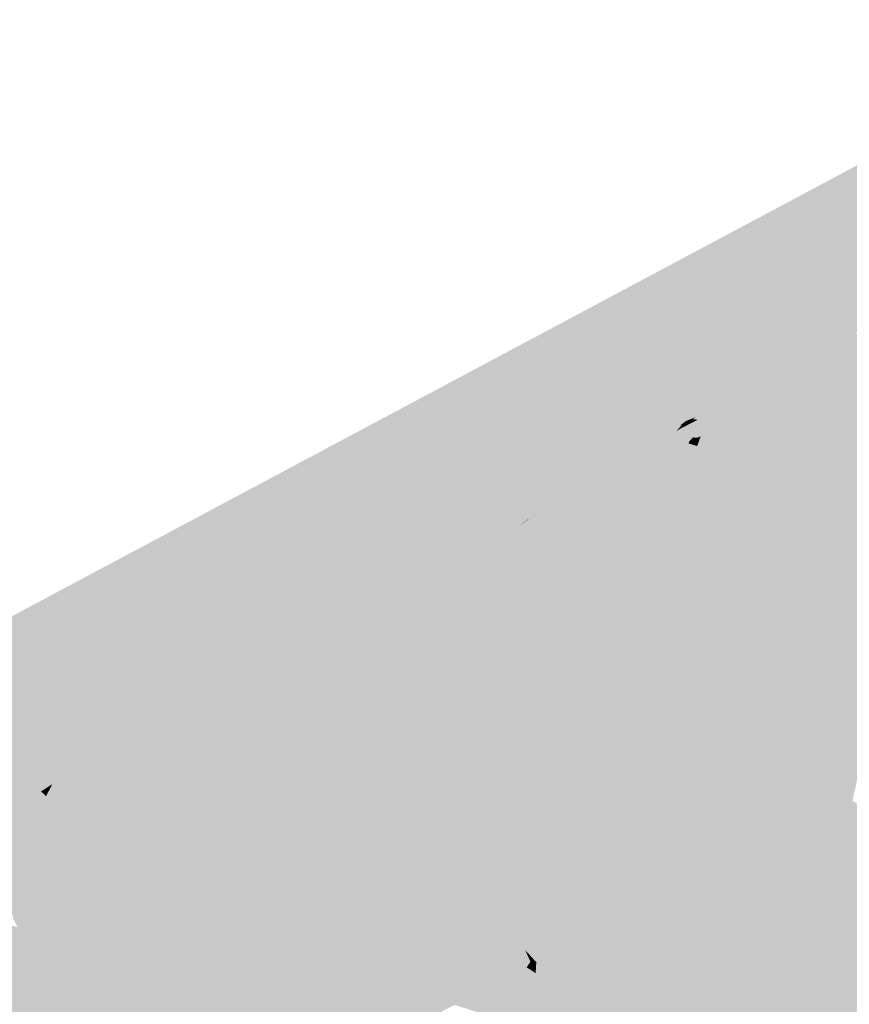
# Model space of a CAD drawing. Header units: metres. Extents: x 164696 to 183842, y 382615 to 387356.
# Tile 61 of 256: x 182554.8 to 182556.93, y 386565.32 to 386567.84. Entities that reach past the tile are written whole.
import ezdxf

# ---------------------------------------------------------------- set-up
doc = ezdxf.new("R2010")
doc.units = ezdxf.units.M
doc.layers.add('C3D-SURFACE_TINSURFACE', color=7, linetype='Continuous')

msp = doc.modelspace()

# ---------------------------------------------------------------- linework, layer by layer
at = {"layer": 'C3D-SURFACE_TINSURFACE', "color": 61, "linetype": 'Continuous', "lineweight": -3, "true_color": 0xe4eb6b}
for points in [[(182557.6479, 386567.8388), (182555.0749, 386566.4661), (182554.5591, 386566.1212)], [(182557.6479, 386567.8388), (182554.5591, 386566.1212), (182555.5474, 386566.6198)], [(182557.6479, 386567.8388), (182555.5474, 386566.6198), (182556.1083, 386566.7306)], [(182557.6479, 386567.8388), (182556.1083, 386566.7306), (182556.7936, 386567.0671)], [(182557.6479, 386567.8388), (182556.7936, 386567.0671), (182556.5606, 386566.8338)], [(182557.6479, 386567.8388), (182556.5606, 386566.8338), (182556.6537, 386566.8771)], [(182557.6479, 386567.8388), (182556.6537, 386566.8771), (182556.7098, 386566.9063)], [(182557.6479, 386567.8388), (182556.7098, 386566.9063), (182556.7659, 386566.9354)], [(182557.6479, 386567.8388), (182556.7659, 386566.9354), (182556.8623, 386566.99)], [(182557.6479, 386567.8388), (182556.8623, 386566.99), (182556.8902, 386567.0045)], [(182557.6479, 386567.8388), (182556.8902, 386567.0045), (182556.918, 386567.019)], [(182557.6479, 386567.8388), (182556.918, 386567.019), (182556.9431, 386567.0321)], [(182556.918, 386567.019), (182556.806, 386566.6489), (182556.9431, 386567.0321)], [(182556.8902, 386567.0045), (182556.8136, 386566.792), (182556.7888, 386566.6557)], [(182556.8902, 386567.0045), (182556.7888, 386566.6557), (182556.796, 386566.6437)], [(182556.8902, 386567.0045), (182556.796, 386566.6437), (182556.806, 386566.6489)], [(182556.8902, 386567.0045), (182556.806, 386566.6489), (182556.918, 386567.019)], [(182556.8902, 386567.0045), (182556.8623, 386566.99), (182556.8136, 386566.792)], [(182556.7659, 386566.9354), (182556.822, 386566.9646), (182556.8623, 386566.99)], [(182556.822, 386566.9646), (182556.8094, 386566.799), (182556.8623, 386566.99)], [(182556.8623, 386566.99), (182556.8094, 386566.799), (182556.8136, 386566.792)], [(182556.7659, 386566.9354), (182556.7428, 386566.6774), (182556.822, 386566.9646)], [(182556.822, 386566.9646), (182556.7428, 386566.6774), (182556.75, 386566.6654)], [(182556.822, 386566.9646), (182556.75, 386566.6654), (182556.7572, 386566.6534)], [(182556.822, 386566.9646), (182556.7572, 386566.6534), (182556.8094, 386566.799)], [(182556.7098, 386566.9063), (182556.6815, 386566.727), (182556.7659, 386566.9354)], [(182556.7659, 386566.9354), (182556.6815, 386566.727), (182556.7043, 386566.6899)], [(182556.7659, 386566.9354), (182556.7043, 386566.6899), (182556.7227, 386566.667)], [(182556.7659, 386566.9354), (182556.7227, 386566.667), (182556.7428, 386566.6774)], [(182556.7098, 386566.9063), (182556.6537, 386566.8771), (182556.6186, 386566.7434)], [(182556.7098, 386566.9063), (182556.6186, 386566.7434), (182556.6298, 386566.7349)], [(182556.7098, 386566.9063), (182556.6298, 386566.7349), (182556.6555, 386566.6932)], [(182556.7098, 386566.9063), (182556.6555, 386566.6932), (182556.6815, 386566.727)], [(182556.5976, 386566.8479), (182556.6537, 386566.8771), (182556.5606, 386566.8338)], [(182556.5976, 386566.8479), (182556.6186, 386566.7434), (182556.6537, 386566.8771)], [(182556.5676, 386566.8282), (182556.5976, 386566.8479), (182556.5366, 386566.8217)], [(182556.5976, 386566.8479), (182556.5606, 386566.8338), (182556.5366, 386566.8217)], [(182556.5676, 386566.8282), (182556.5986, 386566.725), (182556.5976, 386566.8479)], [(182556.5976, 386566.8479), (182556.5986, 386566.725), (182556.6186, 386566.7434)], [(182556.5403, 386566.814), (182556.5676, 386566.8282), (182556.5272, 386566.8156)], [(182556.5676, 386566.8282), (182556.5366, 386566.8217), (182556.5272, 386566.8156)], [(182556.5403, 386566.814), (182556.5478, 386566.7719), (182556.5676, 386566.8282)], [(182556.5676, 386566.8282), (182556.5478, 386566.7719), (182556.5893, 386566.7188)], [(182556.5676, 386566.8282), (182556.5893, 386566.7188), (182556.5986, 386566.725)], [(182556.4581, 386566.7713), (182556.4855, 386566.7855), (182556.5005, 386566.8011)], [(182556.4581, 386566.7713), (182556.5005, 386566.8011), (182556.4948, 386566.7991)], [(182556.4581, 386566.7713), (182556.4948, 386566.7991), (182556.4763, 386566.7878)], [(182556.4855, 386566.7855), (182556.5129, 386566.7998), (182556.5105, 386566.8056)], [(182556.4855, 386566.7855), (182556.5105, 386566.8056), (182556.5005, 386566.8011)], [(182556.4855, 386566.7855), (182556.528, 386566.7686), (182556.5129, 386566.7998)], [(182556.5403, 386566.814), (182556.5187, 386566.8111), (182556.5105, 386566.8056)], [(182556.5403, 386566.814), (182556.5105, 386566.8056), (182556.5129, 386566.7998)], [(182556.5403, 386566.814), (182556.5129, 386566.7998), (182556.528, 386566.7686)], [(182556.5403, 386566.814), (182556.5272, 386566.8156), (182556.5187, 386566.8111)], [(182556.5403, 386566.814), (182556.528, 386566.7686), (182556.5392, 386566.7675)], [(182556.5403, 386566.814), (182556.5392, 386566.7675), (182556.5478, 386566.7719)], [(182556.376, 386566.7286), (182556.4535, 386566.776), (182556.1083, 386566.7306)], [(182556.376, 386566.7286), (182556.4429, 386566.7679), (182556.4535, 386566.776)], [(182556.4307, 386566.757), (182556.4763, 386566.7878), (182556.4429, 386566.7679)], [(182556.4581, 386566.7713), (182556.4763, 386566.7878), (182556.4307, 386566.757)], [(182556.4581, 386566.7713), (182556.4307, 386566.757), (182556.4938, 386566.7508)], [(182556.4581, 386566.7713), (182556.5197, 386566.7603), (182556.4855, 386566.7855)], [(182556.4581, 386566.7713), (182556.4938, 386566.7508), (182556.5164, 386566.7533)], [(182556.4581, 386566.7713), (182556.5164, 386566.7533), (182556.5197, 386566.7603)], [(182556.4855, 386566.7855), (182556.5197, 386566.7603), (182556.528, 386566.7686)], [(182556.376, 386566.7286), (182556.4034, 386566.7428), (182556.4429, 386566.7679)], [(182556.4307, 386566.757), (182556.4429, 386566.7679), (182556.4034, 386566.7428)], [(182556.4307, 386566.757), (182556.4034, 386566.7428), (182556.4541, 386566.7441)], [(182556.4307, 386566.757), (182556.4541, 386566.7441), (182556.4938, 386566.7508)], [(182556.376, 386566.7286), (182556.1083, 386566.7306), (182555.5474, 386566.6198)], [(182556.3486, 386566.7143), (182556.376, 386566.7286), (182555.5474, 386566.6198)], [(182556.3158, 386566.6849), (182556.376, 386566.7286), (182556.3486, 386566.7143)], [(182556.3158, 386566.6849), (182556.5061, 386566.6939), (182556.376, 386566.7286)], [(182556.376, 386566.7286), (182556.4767, 386566.7152), (182556.4034, 386566.7428)], [(182556.376, 386566.7286), (182556.5061, 386566.6939), (182556.4767, 386566.7152)], [(182556.4034, 386566.7428), (182556.4767, 386566.7152), (182556.4541, 386566.7441)], [(182556.2645, 386566.6541), (182556.3486, 386566.7143), (182555.5474, 386566.6198)], [(182556.2645, 386566.6541), (182556.3158, 386566.6849), (182556.3486, 386566.7143)], [(182556.2645, 386566.6541), (182556.5717, 386566.59), (182556.3158, 386566.6849)], [(182556.3158, 386566.6849), (182556.5204, 386566.6734), (182556.5061, 386566.6939)], [(182556.3158, 386566.6849), (182556.546, 386566.6317), (182556.5204, 386566.6734)], [(182556.3158, 386566.6849), (182556.5717, 386566.59), (182556.546, 386566.6317)], [(182556.2645, 386566.6541), (182555.5474, 386566.6198), (182556.2132, 386566.6234)], [(182556.2645, 386566.6541), (182556.2132, 386566.6234), (182556.5558, 386566.5709)], [(182556.2645, 386566.6541), (182556.5558, 386566.5709), (182556.589, 386566.5736)], [(182556.2645, 386566.6541), (182556.589, 386566.5736), (182556.5717, 386566.59)], [(182555.5474, 386566.6198), (182554.5591, 386566.1212), (182555.0062, 386566.3256)], [(182555.5474, 386566.6198), (182555.0062, 386566.3256), (182554.9692, 386565.9726)], [(182555.5474, 386566.6198), (182554.9692, 386565.9726), (182554.9882, 386565.9831)], [(182554.9735, 386565.928), (182555.5474, 386566.6198), (182555.0262, 386566.004)], [(182554.9735, 386565.928), (182555.1609, 386566.1439), (182555.5474, 386566.6198)], [(182555.5474, 386566.6198), (182554.9882, 386565.9831), (182555.1873, 386566.2023)], [(182555.5474, 386566.6198), (182555.1609, 386566.1439), (182555.0061, 386565.946)], [(182555.5474, 386566.6198), (182555.0061, 386565.946), (182555.017, 386565.952)], [(182555.5474, 386566.6198), (182555.017, 386565.952), (182555.0387, 386565.9639)], [(182555.5474, 386566.6198), (182555.1873, 386566.2023), (182555.0262, 386566.004)], [(182555.5474, 386566.6198), (182555.0387, 386565.9639), (182555.0605, 386565.9759)], [(182555.5474, 386566.6198), (182555.0605, 386565.9759), (182555.0822, 386565.9879)], [(182555.104, 386565.9998), (182555.5474, 386566.6198), (182555.0822, 386565.9879)], [(182555.1668, 386566.033), (182555.5474, 386566.6198), (182555.104, 386565.9998)], [(182555.2733, 386566.0879), (182555.5474, 386566.6198), (182555.1668, 386566.033)], [(182555.2733, 386566.0879), (182555.3656, 386566.1328), (182555.5474, 386566.6198)], [(182555.3656, 386566.1328), (182555.3871, 386566.1459), (182555.5474, 386566.6198)], [(182555.4087, 386566.1589), (182555.5474, 386566.6198), (182555.3871, 386566.1459)], [(182555.4302, 386566.172), (182555.5474, 386566.6198), (182555.4087, 386566.1589)], [(182555.4302, 386566.172), (182555.5701, 386566.5748), (182555.5474, 386566.6198)], [(182556.2132, 386566.6234), (182555.5474, 386566.6198), (182556.1619, 386566.5926)], [(182555.9493, 386566.4694), (182555.5474, 386566.6198), (182555.5701, 386566.5748)], [(182555.9493, 386566.4694), (182555.7973, 386566.5404), (182555.5474, 386566.6198)], [(182555.5474, 386566.6198), (182555.7973, 386566.5404), (182555.9454, 386566.5132)], [(182555.5474, 386566.6198), (182555.9454, 386566.5132), (182556.0155, 386566.5052)], [(182555.5474, 386566.6198), (182556.0155, 386566.5052), (182556.0287, 386566.5123)], [(182555.5474, 386566.6198), (182556.0287, 386566.5123), (182556.0552, 386566.5266)], [(182555.5474, 386566.6198), (182556.0552, 386566.5266), (182556.1014, 386566.556)], [(182555.5474, 386566.6198), (182556.1014, 386566.556), (182556.0402, 386566.5691)], [(182555.5474, 386566.6198), (182556.0402, 386566.5691), (182556.1192, 386566.567)], [(182555.5474, 386566.6198), (182556.1192, 386566.567), (182556.1619, 386566.5926)], [(182556.2132, 386566.6234), (182556.1619, 386566.5926), (182556.4567, 386566.4949)], [(182556.2132, 386566.6234), (182556.4567, 386566.4949), (182556.6169, 386566.4538)], [(182556.2132, 386566.6234), (182556.6169, 386566.4538), (182556.5558, 386566.5709)], [(182555.4518, 386566.185), (182555.5701, 386566.5748), (182555.4302, 386566.172)], [(182555.4518, 386566.185), (182555.4733, 386566.198), (182555.5701, 386566.5748)], [(182555.4733, 386566.198), (182555.5928, 386566.5297), (182555.5701, 386566.5748)], [(182555.9228, 386566.4551), (182555.5701, 386566.5748), (182555.5928, 386566.5297)], [(182555.9228, 386566.4551), (182555.9493, 386566.4694), (182555.5701, 386566.5748)], [(182556.1619, 386566.5926), (182556.1192, 386566.567), (182556.4681, 386566.4662)], [(182556.1619, 386566.5926), (182556.4681, 386566.4662), (182556.4567, 386566.4949)], [(182556.0817, 386566.5409), (182556.1014, 386566.556), (182556.0552, 386566.5266)], [(182556.0817, 386566.5409), (182556.107, 386566.5592), (182556.1014, 386566.556)], [(182556.0817, 386566.5409), (182556.4857, 386566.4236), (182556.107, 386566.5592)], [(182555.4733, 386566.198), (182555.4949, 386566.2111), (182555.5928, 386566.5297)], [(182555.5165, 386566.2241), (182555.5928, 386566.5297), (182555.4949, 386566.2111)], [(182555.5165, 386566.2241), (182555.6155, 386566.4847), (182555.5928, 386566.5297)], [(182555.5928, 386566.5297), (182555.6155, 386566.4847), (182555.6579, 386566.475)], [(182555.5928, 386566.5297), (182555.6579, 386566.475), (182555.6967, 386566.491)], [(182555.8964, 386566.4408), (182555.5928, 386566.5297), (182555.6967, 386566.491)], [(182555.9228, 386566.4551), (182555.5928, 386566.5297), (182555.8964, 386566.4408)], [(182555.9493, 386566.4694), (182555.9663, 386566.4786), (182555.7973, 386566.5404)], [(182556.0552, 386566.5266), (182556.0287, 386566.5123), (182555.8605, 386565.9519)], [(182555.8777, 386565.9169), (182556.0552, 386566.5266), (182555.8605, 386565.9519)], [(182556.0817, 386566.5409), (182556.0552, 386566.5266), (182555.8777, 386565.9169)], [(182556.0817, 386566.5409), (182555.8777, 386565.9169), (182555.89, 386565.8931)], [(182556.0817, 386566.5409), (182555.89, 386565.8931), (182555.9161, 386565.97)], [(182556.0817, 386566.5409), (182555.9161, 386565.97), (182556.4991, 386566.3901)], [(182556.0817, 386566.5409), (182556.4991, 386566.3901), (182556.4857, 386566.4236)], [(182555.8605, 386565.9519), (182556.0287, 386566.5123), (182556.0155, 386566.5052)], [(182555.8605, 386565.9519), (182556.0155, 386566.5052), (182555.9314, 386566.2249)], [(182555.5165, 386566.2241), (182555.538, 386566.2371), (182555.6155, 386566.4847)], [(182555.538, 386566.2371), (182555.5596, 386566.2502), (182555.6155, 386566.4847)], [(182555.5811, 386566.2632), (182555.6155, 386566.4847), (182555.5596, 386566.2502)], [(182555.5811, 386566.2632), (182555.6447, 386566.4243), (182555.6155, 386566.4847)], [(182555.8309, 386566.4041), (182555.6155, 386566.4847), (182555.6447, 386566.4243)], [(182555.8309, 386566.4041), (182555.6579, 386566.475), (182555.6155, 386566.4847)], [(182555.8309, 386566.4041), (182555.8374, 386566.4079), (182555.6579, 386566.475)], [(182555.8964, 386566.4408), (182555.6967, 386566.491), (182555.8864, 386566.4355)], [(182555.9493, 386566.4694), (182555.9228, 386566.4551), (182555.8087, 386566.0572)], [(182555.9493, 386566.4694), (182555.8087, 386566.0572), (182555.8365, 386566.1283)], [(182555.9493, 386566.4694), (182555.8365, 386566.1283), (182555.9663, 386566.4786)], [(182555.9228, 386566.4551), (182555.8964, 386566.4408), (182555.7881, 386566.1059)], [(182555.9228, 386566.4551), (182555.7881, 386566.1059), (182555.8087, 386566.0572)], [(182555.5811, 386566.2632), (182555.6347, 386566.2991), (182555.6447, 386566.4243)], [(182555.6347, 386566.2991), (182555.6773, 386566.3537), (182555.6447, 386566.4243)], [(182555.7328, 386566.3516), (182555.6447, 386566.4243), (182555.6773, 386566.3537)], [(182555.7328, 386566.3516), (182555.8309, 386566.4041), (182555.6447, 386566.4243)], [(182555.8964, 386566.4408), (182555.79, 386566.1851), (182555.774, 386566.1368)], [(182555.8964, 386566.4408), (182555.774, 386566.1368), (182555.7881, 386566.1059)], [(182555.8964, 386566.4408), (182555.8864, 386566.4355), (182555.79, 386566.1851)], [(182555.7328, 386566.3516), (182555.7318, 386566.2292), (182555.8309, 386566.4041)], [(182555.8309, 386566.4041), (182555.7318, 386566.2292), (182555.7459, 386566.1984)], [(182555.8309, 386566.4041), (182555.7459, 386566.1984), (182555.7599, 386566.1676)], [(182555.8309, 386566.4041), (182555.7599, 386566.1676), (182555.7782, 386566.2107)], [(182555.8309, 386566.4041), (182555.7782, 386566.2107), (182555.8374, 386566.4079)], [(182555.6347, 386566.2991), (182555.7037, 386566.2908), (182555.6773, 386566.3537)], [(182555.7328, 386566.3516), (182555.6773, 386566.3537), (182555.7037, 386566.2908)], [(182555.7328, 386566.3516), (182555.7037, 386566.2908), (182555.7177, 386566.26)], [(182555.7328, 386566.3516), (182555.7177, 386566.26), (182555.7318, 386566.2292)], [(182555.5811, 386566.2632), (182555.7177, 386566.26), (182555.6347, 386566.2991)], [(182555.6347, 386566.2991), (182555.7177, 386566.26), (182555.7037, 386566.2908)], [(182555.538, 386566.2371), (182555.7599, 386566.1676), (182555.5596, 386566.2502)], [(182555.5811, 386566.2632), (182555.5596, 386566.2502), (182555.7459, 386566.1984)], [(182555.5596, 386566.2502), (182555.7599, 386566.1676), (182555.7459, 386566.1984)], [(182555.5811, 386566.2632), (182555.7318, 386566.2292), (182555.7177, 386566.26)], [(182555.5811, 386566.2632), (182555.7459, 386566.1984), (182555.7318, 386566.2292)], [(182555.8346, 386566.0045), (182555.9184, 386566.2513), (182555.8581, 386566.0844)], [(182555.8346, 386566.0045), (182555.9314, 386566.2249), (182555.9184, 386566.2513)], [(182555.5165, 386566.2241), (182555.4949, 386566.2111), (182555.774, 386566.1368)], [(182555.5165, 386566.2241), (182555.7599, 386566.1676), (182555.538, 386566.2371)], [(182555.5165, 386566.2241), (182555.774, 386566.1368), (182555.7599, 386566.1676)], [(182555.8346, 386566.0045), (182555.8605, 386565.9519), (182555.9314, 386566.2249)], [(182555.4518, 386566.185), (182555.7881, 386566.1059), (182555.4733, 386566.198)], [(182555.4733, 386566.198), (182555.7881, 386566.1059), (182555.4949, 386566.2111)], [(182555.4949, 386566.2111), (182555.7881, 386566.1059), (182555.774, 386566.1368)], [(182555.7599, 386566.1676), (182555.79, 386566.1851), (182555.7782, 386566.2107)], [(182555.4302, 386566.172), (182555.4087, 386566.1589), (182555.8087, 386566.0572)], [(182555.4518, 386566.185), (182555.4302, 386566.172), (182555.8087, 386566.0572)], [(182555.4518, 386566.185), (182555.8087, 386566.0572), (182555.7881, 386566.1059)], [(182555.7599, 386566.1676), (182555.774, 386566.1368), (182555.79, 386566.1851)], [(182554.9735, 386565.928), (182554.9887, 386565.9364), (182555.1609, 386566.1439)], [(182555.3656, 386566.1328), (182555.8346, 386566.0045), (182555.3871, 386566.1459)], [(182555.4087, 386566.1589), (182555.3871, 386566.1459), (182555.8346, 386566.0045)], [(182555.4087, 386566.1589), (182555.8346, 386566.0045), (182555.8087, 386566.0572)], [(182555.2733, 386566.0879), (182555.8777, 386565.9169), (182555.3656, 386566.1328)], [(182555.3656, 386566.1328), (182555.8605, 386565.9519), (182555.8346, 386566.0045)], [(182555.3656, 386566.1328), (182555.8777, 386565.9169), (182555.8605, 386565.9519)], [(182555.8087, 386566.0572), (182555.8581, 386566.0844), (182555.8365, 386566.1283)], [(182555.2733, 386566.0879), (182555.1668, 386566.033), (182555.3334, 386565.7355)], [(182555.2733, 386566.0879), (182555.4206, 386565.7287), (182555.4348, 386565.7354)], [(182555.2733, 386566.0879), (182555.4348, 386565.7354), (182555.709, 386565.9312)], [(182555.2733, 386566.0879), (182555.3334, 386565.7355), (182555.4206, 386565.7287)], [(182555.2733, 386566.0879), (182555.8408, 386565.905), (182555.89, 386565.8931)], [(182555.2733, 386566.0879), (182555.89, 386565.8931), (182555.8777, 386565.9169)], [(182555.2733, 386566.0879), (182555.709, 386565.9312), (182555.8408, 386565.905)], [(182555.8087, 386566.0572), (182555.8346, 386566.0045), (182555.8581, 386566.0844)], [(182555.1668, 386566.033), (182555.104, 386565.9998), (182555.2431, 386565.7493)], [(182555.1668, 386566.033), (182555.3218, 386565.7299), (182555.3334, 386565.7355)], [(182555.1668, 386566.033), (182555.3102, 386565.7242), (182555.3218, 386565.7299)], [(182555.1668, 386566.033), (182555.2431, 386565.7493), (182555.3102, 386565.7242)], [(182554.9735, 386565.928), (182555.0262, 386566.004), (182554.9545, 386565.9176)], [(182555.104, 386565.9998), (182555.0822, 386565.9879), (182555.188, 386565.7917)], [(182555.104, 386565.9998), (182555.188, 386565.7917), (182555.2334, 386565.7446)], [(182555.104, 386565.9998), (182555.2334, 386565.7446), (182555.2431, 386565.7493)], [(182555.0822, 386565.9879), (182554.9176, 386565.5265), (182554.9053, 386565.4786)], [(182555.0822, 386565.9879), (182554.9053, 386565.4786), (182554.9449, 386565.4056)], [(182555.017, 386565.952), (182554.9121, 386565.5235), (182555.0387, 386565.9639)], [(182555.0387, 386565.9639), (182554.9121, 386565.5235), (182554.9176, 386565.5265)], [(182555.0822, 386565.9879), (182555.0605, 386565.9759), (182554.9176, 386565.5265)], [(182555.0387, 386565.9639), (182554.9176, 386565.5265), (182555.0605, 386565.9759)], [(182555.0822, 386565.9879), (182554.9449, 386565.4056), (182555.188, 386565.7917)], [(182555.017, 386565.952), (182555.0061, 386565.946), (182554.9067, 386565.5205)], [(182555.017, 386565.952), (182554.9067, 386565.5205), (182554.9121, 386565.5235)], [(182554.9735, 386565.928), (182554.9545, 386565.9176), (182554.8388, 386565.5272)], [(182554.9735, 386565.928), (182554.8388, 386565.5272), (182554.8485, 386565.5082)], [(182554.9735, 386565.928), (182554.8485, 386565.5082), (182554.9887, 386565.9364)], [(182554.7605, 386565.6347), (182554.8898, 386565.86), (182554.8708, 386565.8495)], [(182554.7605, 386565.6347), (182554.7833, 386565.5477), (182554.8898, 386565.86)], [(182554.7605, 386565.6347), (182554.8708, 386565.8495), (182554.8285, 386565.7934)], [(182554.7605, 386565.6347), (182554.8285, 386565.7934), (182554.7687, 386565.7891)]]:
    msp.add_solid(points, dxfattribs=at)
at = {"layer": 'C3D-SURFACE_TINSURFACE', "color": 11, "linetype": 'Continuous', "lineweight": -3, "true_color": 0xff8585}
for points in [[(182556.1083, 386566.7306), (182556.5088, 386566.8098), (182556.7936, 386567.0671)], [(182556.5606, 386566.8338), (182556.7936, 386567.0671), (182556.5088, 386566.8098)], [(182557.0015, 386567.0625), (182556.9737, 386567.048), (182556.7437, 386566.4433)], [(182557.0015, 386567.0625), (182556.7437, 386566.4433), (182557.4761, 386566.1344)], [(182556.9459, 386567.0335), (182556.7437, 386566.4433), (182556.9737, 386567.048)], [(182556.9431, 386567.0321), (182556.7437, 386566.4433), (182556.9459, 386567.0335)], [(182556.9431, 386567.0321), (182556.806, 386566.6489), (182556.7437, 386566.4433)], [(182556.5606, 386566.8338), (182556.5088, 386566.8098), (182556.5366, 386566.8217)], [(182556.5366, 386566.8217), (182556.5088, 386566.8098), (182556.5272, 386566.8156)], [(182556.1083, 386566.7306), (182556.4535, 386566.776), (182556.5088, 386566.8098)], [(182556.4429, 386566.7679), (182556.5088, 386566.8098), (182556.4535, 386566.776)], [(182556.4429, 386566.7679), (182556.4763, 386566.7878), (182556.5088, 386566.8098)], [(182556.4763, 386566.7878), (182556.4948, 386566.7991), (182556.5088, 386566.8098)], [(182556.5005, 386566.8011), (182556.5088, 386566.8098), (182556.4948, 386566.7991)], [(182556.5105, 386566.8056), (182556.5088, 386566.8098), (182556.5005, 386566.8011)], [(182556.5272, 386566.8156), (182556.5088, 386566.8098), (182556.5187, 386566.8111)], [(182556.5105, 386566.8056), (182556.5187, 386566.8111), (182556.5088, 386566.8098)], [(182556.8094, 386566.799), (182556.7572, 386566.6534), (182556.7212, 386566.4806)], [(182556.8094, 386566.799), (182556.7212, 386566.4806), (182556.7325, 386566.4619)], [(182556.8094, 386566.799), (182556.7325, 386566.4619), (182556.8136, 386566.792)], [(182556.5478, 386566.7719), (182556.5392, 386566.7675), (182556.5388, 386566.7464)], [(182556.5478, 386566.7719), (182556.5388, 386566.7464), (182556.5991, 386566.6691)], [(182556.5478, 386566.7719), (182556.5991, 386566.6691), (182556.5893, 386566.7188)], [(182556.8136, 386566.792), (182556.7325, 386566.4619), (182556.7888, 386566.6557)], [(182556.4541, 386566.7441), (182556.5388, 386566.7464), (182556.4938, 386566.7508)], [(182556.4767, 386566.7152), (182556.5388, 386566.7464), (182556.4541, 386566.7441)], [(182556.4767, 386566.7152), (182556.5991, 386566.6691), (182556.5388, 386566.7464)], [(182556.4938, 386566.7508), (182556.5388, 386566.7464), (182556.5164, 386566.7533)], [(182556.5197, 386566.7603), (182556.5164, 386566.7533), (182556.5388, 386566.7464)], [(182556.528, 386566.7686), (182556.5197, 386566.7603), (182556.5388, 386566.7464)], [(182556.528, 386566.7686), (182556.5388, 386566.7464), (182556.5392, 386566.7675)], [(182556.5986, 386566.725), (182556.5893, 386566.7188), (182556.5991, 386566.6691)], [(182556.6186, 386566.7434), (182556.5986, 386566.725), (182556.5991, 386566.6691)], [(182556.6186, 386566.7434), (182556.5991, 386566.6691), (182556.6298, 386566.7349)], [(182556.6555, 386566.6932), (182556.6298, 386566.7349), (182556.5991, 386566.6691)], [(182556.6815, 386566.727), (182556.6555, 386566.6932), (182556.6346, 386566.6113)], [(182556.6815, 386566.727), (182556.6346, 386566.6113), (182556.6701, 386566.5535)], [(182556.6815, 386566.727), (182556.6701, 386566.5535), (182556.7043, 386566.6899)], [(182556.4767, 386566.7152), (182556.5061, 386566.6939), (182556.5991, 386566.6691)], [(182556.5061, 386566.6939), (182556.5204, 386566.6734), (182556.5991, 386566.6691)], [(182556.546, 386566.6317), (182556.5991, 386566.6691), (182556.5204, 386566.6734)], [(182556.6555, 386566.6932), (182556.5991, 386566.6691), (182556.6346, 386566.6113)], [(182556.7043, 386566.6899), (182556.6701, 386566.5535), (182556.6987, 386566.5179)], [(182556.7043, 386566.6899), (182556.6987, 386566.5179), (182556.7227, 386566.667)], [(182556.7428, 386566.6774), (182556.7227, 386566.667), (182556.6987, 386566.5179)], [(182556.7428, 386566.6774), (182556.6987, 386566.5179), (182556.71, 386566.4992)], [(182556.7428, 386566.6774), (182556.71, 386566.4992), (182556.75, 386566.6654)], [(182556.546, 386566.6317), (182556.6346, 386566.6113), (182556.5991, 386566.6691)], [(182556.75, 386566.6654), (182556.71, 386566.4992), (182556.7212, 386566.4806)], [(182556.75, 386566.6654), (182556.7212, 386566.4806), (182556.7572, 386566.6534)], [(182556.7888, 386566.6557), (182556.7325, 386566.4619), (182556.7437, 386566.4433)], [(182556.7888, 386566.6557), (182556.7437, 386566.4433), (182556.796, 386566.6437)], [(182556.806, 386566.6489), (182556.796, 386566.6437), (182556.7437, 386566.4433)], [(182556.5717, 386566.59), (182556.6346, 386566.6113), (182556.546, 386566.6317)], [(182556.5717, 386566.59), (182556.6701, 386566.5535), (182556.6346, 386566.6113)], [(182556.1014, 386566.556), (182556.1106, 386566.5619), (182556.0402, 386566.5691)], [(182556.1192, 386566.567), (182556.0402, 386566.5691), (182556.1106, 386566.5619)], [(182556.5558, 386566.5709), (182556.6701, 386566.5535), (182556.589, 386566.5736)], [(182556.6169, 386566.4538), (182556.6701, 386566.5535), (182556.5558, 386566.5709)], [(182556.5717, 386566.59), (182556.589, 386566.5736), (182556.6701, 386566.5535)], [(182556.1014, 386566.556), (182556.107, 386566.5592), (182556.1106, 386566.5619)], [(182556.107, 386566.5592), (182556.7744, 386566.3398), (182556.1106, 386566.5619)], [(182556.107, 386566.5592), (182556.4857, 386566.4236), (182556.7744, 386566.3398)], [(182556.1192, 386566.567), (182556.1106, 386566.5619), (182556.7744, 386566.3398)], [(182556.1192, 386566.567), (182556.7744, 386566.3398), (182556.4681, 386566.4662)], [(182556.6169, 386566.4538), (182556.7515, 386566.3972), (182556.6701, 386566.5535)], [(182556.7515, 386566.3972), (182556.71, 386566.4992), (182556.6701, 386566.5535)], [(182556.71, 386566.4992), (182556.6987, 386566.5179), (182556.6701, 386566.5535)], [(182555.7973, 386566.5404), (182555.9663, 386566.4786), (182555.9758, 386566.4837)], [(182555.9454, 386566.5132), (182555.7973, 386566.5404), (182555.9758, 386566.4837)], [(182555.9184, 386566.2513), (182556.0022, 386566.498), (182555.9758, 386566.4837)], [(182555.9314, 386566.2249), (182556.0022, 386566.498), (182555.9184, 386566.2513)], [(182556.0155, 386566.5052), (182556.0022, 386566.498), (182555.9314, 386566.2249)], [(182555.9454, 386566.5132), (182555.9758, 386566.4837), (182556.0022, 386566.498)], [(182556.0155, 386566.5052), (182555.9454, 386566.5132), (182556.0022, 386566.498)], [(182556.4567, 386566.4949), (182556.7515, 386566.3972), (182556.6169, 386566.4538)], [(182556.4681, 386566.4662), (182556.7515, 386566.3972), (182556.4567, 386566.4949)], [(182556.7515, 386566.3972), (182556.7212, 386566.4806), (182556.71, 386566.4992)], [(182555.6579, 386566.475), (182555.8699, 386566.4265), (182555.6967, 386566.491)], [(182555.6579, 386566.475), (182555.8374, 386566.4079), (182555.8699, 386566.4265)], [(182555.6967, 386566.491), (182555.8699, 386566.4265), (182555.8864, 386566.4355)], [(182555.8365, 386566.1283), (182555.9758, 386566.4837), (182555.9663, 386566.4786)], [(182555.8581, 386566.0844), (182555.9758, 386566.4837), (182555.8365, 386566.1283)], [(182555.9184, 386566.2513), (182555.9758, 386566.4837), (182555.8581, 386566.0844)], [(182556.7515, 386566.3972), (182556.7325, 386566.4619), (182556.7212, 386566.4806)], [(182554.5591, 386566.1212), (182555.0749, 386566.4661), (182552.1589, 386564.9103)], [(182556.4681, 386566.4662), (182556.7744, 386566.3398), (182556.7515, 386566.3972)], [(182556.7515, 386566.3972), (182556.7437, 386566.4433), (182556.7325, 386566.4619)], [(182556.7437, 386566.4433), (182557.4482, 386566.1192), (182557.4761, 386566.1344)], [(182556.7437, 386566.4433), (182557.4202, 386566.1041), (182557.4482, 386566.1192)], [(182556.7437, 386566.4433), (182556.7744, 386566.3398), (182557.4202, 386566.1041)], [(182556.7744, 386566.3398), (182556.7437, 386566.4433), (182556.7515, 386566.3972)], [(182555.7782, 386566.2107), (182555.8699, 386566.4265), (182555.8374, 386566.4079)], [(182555.79, 386566.1851), (182555.8699, 386566.4265), (182555.7782, 386566.2107)], [(182555.79, 386566.1851), (182555.8864, 386566.4355), (182555.8699, 386566.4265)], [(182556.4991, 386566.3901), (182556.7744, 386566.3398), (182556.4857, 386566.4236)], [(182555.9161, 386565.97), (182556.7972, 386566.2824), (182556.4991, 386566.3901)], [(182556.4991, 386566.3901), (182556.7972, 386566.2824), (182556.7744, 386566.3398)], [(182555.0062, 386566.3256), (182554.5591, 386566.1212), (182552.1589, 386564.9103)], [(182555.0062, 386566.3256), (182552.1589, 386564.9103), (182553.8466, 386565.6951)], [(182554.9692, 386565.9726), (182555.0062, 386566.3256), (182553.8466, 386565.6951)], [(182556.7744, 386566.3398), (182557.3923, 386566.089), (182557.4202, 386566.1041)], [(182556.7744, 386566.3398), (182556.7972, 386566.2824), (182557.3923, 386566.089)], [(182555.9161, 386565.97), (182555.8924, 386565.8884), (182556.7972, 386566.2824)], [(182555.8924, 386565.8884), (182555.9071, 386565.8599), (182556.7972, 386566.2824)], [(182556.7972, 386566.2824), (182555.9071, 386565.8599), (182556.5585, 386565.6428)], [(182556.7972, 386566.2824), (182556.5585, 386565.6428), (182556.5924, 386565.6598)], [(182556.8295, 386566.2103), (182556.7972, 386566.2824), (182556.5924, 386565.6598)], [(182556.7972, 386566.2824), (182557.3644, 386566.0738), (182557.3923, 386566.089)], [(182556.7972, 386566.2824), (182557.3365, 386566.0587), (182557.3644, 386566.0738)], [(182556.7972, 386566.2824), (182556.8295, 386566.2103), (182557.3365, 386566.0587)], [(182554.9882, 386565.9831), (182554.93, 386565.9041), (182555.1873, 386566.2023)], [(182555.0262, 386566.004), (182555.1873, 386566.2023), (182554.93, 386565.9041)], [(182556.8295, 386566.2103), (182556.5924, 386565.6598), (182556.6263, 386565.6767)], [(182556.8295, 386566.2103), (182556.6263, 386565.6767), (182556.6602, 386565.6937)], [(182556.8477, 386566.1742), (182556.8295, 386566.2103), (182556.6602, 386565.6937)], [(182556.8295, 386566.2103), (182557.3085, 386566.0436), (182557.3365, 386566.0587)], [(182556.8295, 386566.2103), (182556.8477, 386566.1742), (182557.3085, 386566.0436)], [(182556.8477, 386566.1742), (182556.6602, 386565.6937), (182556.6941, 386565.7106)], [(182556.8477, 386566.1742), (182556.6941, 386565.7106), (182556.728, 386565.7275)], [(182556.8659, 386566.1381), (182556.8477, 386566.1742), (182556.728, 386565.7275)], [(182556.8477, 386566.1742), (182557.2806, 386566.0284), (182557.3085, 386566.0436)], [(182556.8477, 386566.1742), (182556.8659, 386566.1381), (182557.2806, 386566.0284)], [(182555.1609, 386566.1439), (182554.9887, 386565.9364), (182554.9953, 386565.94)], [(182555.0061, 386565.946), (182555.1609, 386566.1439), (182554.9953, 386565.94)], [(182556.8659, 386566.1381), (182556.728, 386565.7275), (182556.7546, 386565.7408)], [(182556.8841, 386566.102), (182556.8659, 386566.1381), (182556.7546, 386565.7408)], [(182556.8659, 386566.1381), (182557.2265, 386565.9974), (182557.2806, 386566.0284)], [(182556.8659, 386566.1381), (182556.8841, 386566.102), (182557.2265, 386565.9974)], [(182556.7774, 386565.7529), (182556.8841, 386566.102), (182556.7546, 386565.7408)], [(182556.7774, 386565.7529), (182556.8001, 386565.7649), (182556.8841, 386566.102)], [(182556.8841, 386566.102), (182556.8001, 386565.7649), (182556.9023, 386566.0659)], [(182556.8841, 386566.102), (182556.9023, 386566.0659), (182557.2265, 386565.9974)], [(182556.8001, 386565.7649), (182556.8229, 386565.777), (182556.9023, 386566.0659)], [(182556.9206, 386566.0299), (182556.9023, 386566.0659), (182556.8229, 386565.777)], [(182556.9023, 386566.0659), (182556.9206, 386566.0299), (182557.2265, 386565.9974)], [(182556.9206, 386566.0299), (182556.8229, 386565.777), (182556.8456, 386565.789)], [(182556.9206, 386566.0299), (182556.8456, 386565.789), (182556.8684, 386565.8011)], [(182556.9206, 386566.0299), (182556.8684, 386565.8011), (182556.8911, 386565.8131)], [(182556.9484, 386565.988), (182556.9206, 386566.0299), (182556.8911, 386565.8131)], [(182556.9206, 386566.0299), (182556.9484, 386565.988), (182557.2265, 386565.9974)], [(182555.0262, 386566.004), (182554.93, 386565.9041), (182554.9518, 386565.9161)], [(182555.0262, 386566.004), (182554.9518, 386565.9161), (182554.9545, 386565.9176)], [(182554.9692, 386565.9726), (182553.8466, 386565.6951), (182554.8865, 386565.8802)], [(182554.9692, 386565.9726), (182554.8865, 386565.8802), (182554.9083, 386565.8922)], [(182554.9692, 386565.9726), (182554.9083, 386565.8922), (182554.9882, 386565.9831)], [(182554.9882, 386565.9831), (182554.9083, 386565.8922), (182554.93, 386565.9041)], [(182555.89, 386565.8931), (182555.8924, 386565.8884), (182555.9161, 386565.97)], [(182556.9484, 386565.988), (182556.8911, 386565.8131), (182556.9138, 386565.8252)], [(182556.9639, 386565.9603), (182556.9484, 386565.988), (182556.9138, 386565.8252)], [(182554.8485, 386565.5082), (182554.8306, 386565.4482), (182554.9953, 386565.94)], [(182554.8306, 386565.4482), (182554.8699, 386565.3767), (182554.9953, 386565.94)], [(182554.8485, 386565.5082), (182554.9953, 386565.94), (182554.9887, 386565.9364)], [(182554.9067, 386565.5205), (182554.9953, 386565.94), (182554.8699, 386565.3767)], [(182554.9067, 386565.5205), (182555.0061, 386565.946), (182554.9953, 386565.94)], [(182556.9639, 386565.9603), (182556.9138, 386565.8252), (182556.9366, 386565.8372)], [(182554.8086, 386565.4918), (182554.9518, 386565.9161), (182554.93, 386565.9041)], [(182554.9518, 386565.9161), (182554.8086, 386565.4918), (182554.8196, 386565.47)], [(182554.9545, 386565.9176), (182554.9518, 386565.9161), (182554.8196, 386565.47)], [(182554.9545, 386565.9176), (182554.8196, 386565.47), (182554.8388, 386565.5272)], [(182555.709, 386565.9312), (182555.4348, 386565.7354), (182555.6843, 386565.1906)], [(182555.709, 386565.9312), (182555.6843, 386565.1906), (182555.9071, 386565.8599)], [(182555.8408, 386565.905), (182555.709, 386565.9312), (182555.9071, 386565.8599)], [(182554.9083, 386565.8922), (182554.7866, 386565.5353), (182554.7976, 386565.5135)], [(182554.8898, 386565.86), (182554.7866, 386565.5353), (182554.9083, 386565.8922)], [(182554.9083, 386565.8922), (182554.7976, 386565.5135), (182554.93, 386565.9041)], [(182554.7976, 386565.5135), (182554.8086, 386565.4918), (182554.93, 386565.9041)], [(182554.8708, 386565.8495), (182554.8898, 386565.86), (182554.9083, 386565.8922)], [(182554.8708, 386565.8495), (182554.9083, 386565.8922), (182554.8865, 386565.8802)], [(182555.89, 386565.8931), (182555.8408, 386565.905), (182555.8924, 386565.8884)], [(182555.8408, 386565.905), (182555.9071, 386565.8599), (182555.8924, 386565.8884)], [(182554.7698, 386565.8112), (182554.8865, 386565.8802), (182553.8466, 386565.6951)], [(182554.7698, 386565.8112), (182554.8576, 386565.8614), (182554.8865, 386565.8802)], [(182554.8708, 386565.8495), (182554.8865, 386565.8802), (182554.8576, 386565.8614)], [(182554.7687, 386565.7891), (182554.8285, 386565.7934), (182554.8576, 386565.8614)], [(182554.7687, 386565.7891), (182554.8576, 386565.8614), (182554.7698, 386565.8112)], [(182554.8898, 386565.86), (182554.7833, 386565.5477), (182554.7866, 386565.5353)], [(182554.8708, 386565.8495), (182554.8576, 386565.8614), (182554.8285, 386565.7934)], [(182555.9071, 386565.8599), (182555.6843, 386565.1906), (182555.7231, 386565.2113)], [(182555.9217, 386565.8314), (182555.9071, 386565.8599), (182555.7231, 386565.2113)], [(182555.9071, 386565.8599), (182555.9217, 386565.8314), (182556.5585, 386565.6428)], [(182555.9217, 386565.8314), (182555.7231, 386565.2113), (182555.7619, 386565.232)], [(182555.9217, 386565.8314), (182555.7619, 386565.232), (182555.9364, 386565.8029)], [(182555.9217, 386565.8314), (182556.5246, 386565.6259), (182556.5585, 386565.6428)], [(182555.9217, 386565.8314), (182555.9364, 386565.8029), (182556.5246, 386565.6259)], [(182557.0741, 386565.7649), (182556.8911, 386565.8131), (182556.8684, 386565.8011)], [(182557.0741, 386565.7649), (182556.9138, 386565.8252), (182556.8911, 386565.8131)], [(182557.0741, 386565.7649), (182556.9366, 386565.8372), (182556.9138, 386565.8252)], [(182554.9449, 386565.4056), (182555.5476, 386565.1248), (182555.188, 386565.7917)], [(182555.188, 386565.7917), (182555.5476, 386565.1248), (182555.2334, 386565.7446)], [(182555.951, 386565.7744), (182555.9364, 386565.8029), (182555.7619, 386565.232)], [(182555.9364, 386565.8029), (182556.4907, 386565.6089), (182556.5246, 386565.6259)], [(182555.9364, 386565.8029), (182555.951, 386565.7744), (182556.4907, 386565.6089)], [(182557.102, 386565.7125), (182556.8456, 386565.789), (182556.8229, 386565.777)], [(182557.102, 386565.7125), (182556.8684, 386565.8011), (182556.8456, 386565.789)], [(182557.102, 386565.7125), (182557.0741, 386565.7649), (182556.8684, 386565.8011)], [(182555.951, 386565.7744), (182555.7619, 386565.232), (182555.8007, 386565.2527)], [(182555.9662, 386565.7466), (182555.951, 386565.7744), (182555.8007, 386565.2527)], [(182555.951, 386565.7744), (182555.9662, 386565.7466), (182556.4907, 386565.6089)], [(182556.7774, 386565.7529), (182557.1298, 386565.6601), (182556.8001, 386565.7649)], [(182556.8001, 386565.7649), (182557.1298, 386565.6601), (182556.8229, 386565.777)], [(182557.1298, 386565.6601), (182557.102, 386565.7125), (182556.8229, 386565.777)], [(182555.2334, 386565.7446), (182555.5811, 386565.1411), (182555.2431, 386565.7493)], [(182555.2334, 386565.7446), (182555.5476, 386565.1248), (182555.5811, 386565.1411)], [(182555.2431, 386565.7493), (182555.5811, 386565.1411), (182555.3102, 386565.7242)], [(182555.9662, 386565.7466), (182555.8007, 386565.2527), (182555.8395, 386565.2734)], [(182555.993, 386565.6894), (182555.9662, 386565.7466), (182555.8395, 386565.2734)], [(182555.9662, 386565.7466), (182556.429, 386565.5805), (182556.4907, 386565.6089)], [(182555.9662, 386565.7466), (182555.993, 386565.6894), (182556.429, 386565.5805)], [(182556.7546, 386565.7408), (182556.728, 386565.7275), (182557.1576, 386565.6076)], [(182556.7774, 386565.7529), (182556.7546, 386565.7408), (182557.1576, 386565.6076)], [(182556.7774, 386565.7529), (182557.1576, 386565.6076), (182557.1298, 386565.6601)], [(182555.3218, 386565.7299), (182555.3102, 386565.7242), (182555.5811, 386565.1411)], [(182555.3334, 386565.7355), (182555.3218, 386565.7299), (182555.6147, 386565.1573)], [(182555.3218, 386565.7299), (182555.5811, 386565.1411), (182555.6147, 386565.1573)], [(182555.3334, 386565.7355), (182555.6147, 386565.1573), (182555.6483, 386565.1735)], [(182555.3334, 386565.7355), (182555.6483, 386565.1735), (182555.4206, 386565.7287)], [(182555.4348, 386565.7354), (182555.4206, 386565.7287), (182555.6483, 386565.1735)], [(182555.4348, 386565.7354), (182555.6483, 386565.1735), (182555.6843, 386565.1906)], [(182556.6941, 386565.7106), (182557.1803, 386565.5631), (182556.728, 386565.7275)], [(182556.728, 386565.7275), (182557.1803, 386565.5631), (182557.1576, 386565.6076)], [(182555.993, 386565.6894), (182555.8395, 386565.2734), (182555.8783, 386565.2941)], [(182556.0199, 386565.6321), (182555.993, 386565.6894), (182555.8783, 386565.2941)], [(182555.993, 386565.6894), (182556.3425, 386565.5352), (182556.429, 386565.5805)], [(182555.993, 386565.6894), (182556.0199, 386565.6321), (182556.3425, 386565.5352)], [(182556.6602, 386565.6937), (182556.6263, 386565.6767), (182557.2073, 386565.5101)], [(182556.6941, 386565.7106), (182556.6602, 386565.6937), (182557.1938, 386565.5366)], [(182556.6602, 386565.6937), (182557.2073, 386565.5101), (182557.1938, 386565.5366)], [(182556.6941, 386565.7106), (182557.1938, 386565.5366), (182557.1803, 386565.5631)], [(182556.6263, 386565.6767), (182556.5924, 386565.6598), (182557.102, 386564.9068)], [(182557.2208, 386565.4836), (182556.6263, 386565.6767), (182557.102, 386564.9068)], [(182556.6263, 386565.6767), (182557.2208, 386565.4836), (182557.2073, 386565.5101)], [(182557.0425, 386564.8604), (182556.5585, 386565.6428), (182556.5246, 386565.6259)], [(182557.0425, 386564.8604), (182556.5924, 386565.6598), (182556.5585, 386565.6428)], [(182557.0425, 386564.8604), (182557.102, 386564.9068), (182556.5924, 386565.6598)], [(182554.3701, 386565.6093), (182554.8196, 386565.47), (182554.4094, 386565.6283)], [(182554.8086, 386565.4918), (182554.7976, 386565.5135), (182554.4094, 386565.6283)], [(182554.8196, 386565.47), (182554.8086, 386565.4918), (182554.4094, 386565.6283)], [(182556.0199, 386565.6321), (182555.8783, 386565.2941), (182555.9171, 386565.3147)], [(182556.0199, 386565.6321), (182555.9171, 386565.3147), (182555.954, 386565.3331)], [(182556.0467, 386565.5748), (182556.0199, 386565.6321), (182555.954, 386565.3331)], [(182556.0199, 386565.6321), (182556.0467, 386565.5748), (182556.3425, 386565.5352)], [(182556.3356, 386564.9873), (182557.0425, 386564.8604), (182556.5246, 386565.6259)], [(182556.3356, 386564.9873), (182556.5246, 386565.6259), (182556.4907, 386565.6089)], [(182554.5794, 386565.5177), (182554.8306, 386565.4482), (182554.3701, 386565.6093)], [(182554.3701, 386565.6093), (182554.8306, 386565.4482), (182554.8196, 386565.47)], [(182556.2928, 386565.0619), (182556.3137, 386565.0226), (182556.4907, 386565.6089)], [(182556.2928, 386565.0619), (182556.4907, 386565.6089), (182556.429, 386565.5805)], [(182556.3137, 386565.0226), (182556.3356, 386564.9873), (182556.4907, 386565.6089)], [(182556.0467, 386565.5748), (182555.954, 386565.3331), (182555.9786, 386565.346)], [(182556.058, 386565.5437), (182556.0467, 386565.5748), (182555.9786, 386565.346)], [(182556.0467, 386565.5748), (182556.2559, 386565.49), (182556.3425, 386565.5352)], [(182556.0467, 386565.5748), (182556.058, 386565.5437), (182556.2559, 386565.49)], [(182556.2509, 386565.1407), (182556.2719, 386565.1013), (182556.429, 386565.5805)], [(182556.2509, 386565.1407), (182556.429, 386565.5805), (182556.3425, 386565.5352)], [(182556.2719, 386565.1013), (182556.2928, 386565.0619), (182556.429, 386565.5805)], [(182556.058, 386565.5437), (182555.9786, 386565.346), (182556.0033, 386565.359)], [(182556.0714, 386565.5142), (182556.058, 386565.5437), (182556.0033, 386565.359)], [(182556.058, 386565.5437), (182556.2006, 386565.4629), (182556.2559, 386565.49)], [(182556.058, 386565.5437), (182556.0714, 386565.5142), (182556.2006, 386565.4629)], [(182556.2076, 386565.2218), (182556.23, 386565.1801), (182556.3425, 386565.5352)], [(182556.2076, 386565.2218), (182556.3425, 386565.5352), (182556.2559, 386565.49)], [(182556.23, 386565.1801), (182556.2509, 386565.1407), (182556.3425, 386565.5352)], [(182554.5794, 386565.5177), (182554.1877, 386565.0919), (182554.8306, 386565.4482)], [(182554.8388, 386565.5272), (182554.8196, 386565.47), (182554.8306, 386565.4482)], [(182554.8388, 386565.5272), (182554.8306, 386565.4482), (182554.8485, 386565.5082)], [(182554.9176, 386565.5265), (182554.9121, 386565.5235), (182554.8699, 386565.3767)], [(182554.9176, 386565.5265), (182554.8699, 386565.3767), (182554.9053, 386565.4786)], [(182554.9121, 386565.5235), (182554.9067, 386565.5205), (182554.8699, 386565.3767)], [(182556.0714, 386565.5142), (182556.0033, 386565.359), (182556.028, 386565.372)], [(182556.0848, 386565.4846), (182556.0714, 386565.5142), (182556.028, 386565.372)], [(182556.0714, 386565.5142), (182556.0848, 386565.4846), (182556.2006, 386565.4629)], [(182556.0848, 386565.4846), (182556.028, 386565.372), (182556.0526, 386565.385)], [(182556.0848, 386565.4846), (182556.0526, 386565.385), (182556.0773, 386565.398)], [(182556.0982, 386565.455), (182556.0848, 386565.4846), (182556.0773, 386565.398)], [(182556.0848, 386565.4846), (182556.1759, 386565.4499), (182556.2006, 386565.4629)], [(182556.0848, 386565.4846), (182556.0982, 386565.455), (182556.1759, 386565.4499)], [(182556.1594, 386565.3175), (182556.1835, 386565.2697), (182556.2559, 386565.49)], [(182556.1594, 386565.3175), (182556.2559, 386565.49), (182556.2006, 386565.4629)], [(182556.1835, 386565.2697), (182556.2076, 386565.2218), (182556.2559, 386565.49)], [(182554.9053, 386565.4786), (182554.8699, 386565.3767), (182554.9174, 386565.2892)], [(182554.9053, 386565.4786), (182554.9174, 386565.2892), (182554.9449, 386565.4056)], [(182556.1594, 386565.3175), (182556.2006, 386565.4629), (182556.1759, 386565.4499)], [(182554.8306, 386565.4482), (182554.1877, 386565.0919), (182554.2263, 386565.0293)], [(182554.8699, 386565.3767), (182554.8306, 386565.4482), (182554.2263, 386565.0293)], [(182556.0982, 386565.455), (182556.0773, 386565.398), (182556.102, 386565.4109)], [(182556.0982, 386565.455), (182556.1513, 386565.4369), (182556.1759, 386565.4499)], [(182556.0982, 386565.455), (182556.1266, 386565.4239), (182556.1513, 386565.4369)], [(182556.0982, 386565.455), (182556.1116, 386565.4254), (182556.1266, 386565.4239)], [(182556.1116, 386565.4254), (182556.0982, 386565.455), (182556.102, 386565.4109)], [(182556.125, 386565.3959), (182556.1352, 386565.3654), (182556.1513, 386565.4369)], [(182556.125, 386565.3959), (182556.1513, 386565.4369), (182556.1266, 386565.4239)], [(182556.1352, 386565.3654), (182556.1594, 386565.3175), (182556.1759, 386565.4499)], [(182556.1352, 386565.3654), (182556.1759, 386565.4499), (182556.1513, 386565.4369)], [(182556.125, 386565.3959), (182556.102, 386565.4109), (182556.0773, 386565.398)], [(182556.1116, 386565.4254), (182556.102, 386565.4109), (182556.1266, 386565.4239)], [(182556.125, 386565.3959), (182556.1266, 386565.4239), (182556.102, 386565.4109)], [(182554.9449, 386565.4056), (182554.9174, 386565.2892), (182555.5476, 386565.1248)], [(182556.1352, 386565.3654), (182556.0526, 386565.385), (182556.028, 386565.372)], [(182556.1352, 386565.3654), (182556.0773, 386565.398), (182556.0526, 386565.385)], [(182556.1352, 386565.3654), (182556.125, 386565.3959), (182556.0773, 386565.398)], [(182554.8699, 386565.3767), (182554.2263, 386565.0293), (182554.2391, 386565.0076)], [(182554.8699, 386565.3767), (182554.2391, 386565.0076), (182554.2519, 386564.9859)], [(182554.8699, 386565.3767), (182554.2519, 386564.9859), (182554.2647, 386564.9641)], [(182554.9174, 386565.2892), (182554.8699, 386565.3767), (182554.2647, 386564.9641)], [(182556.1835, 386565.2697), (182556.0033, 386565.359), (182555.9786, 386565.346)], [(182556.1594, 386565.3175), (182556.028, 386565.372), (182556.0033, 386565.359)], [(182556.1835, 386565.2697), (182556.1594, 386565.3175), (182556.0033, 386565.359)], [(182556.1594, 386565.3175), (182556.1352, 386565.3654), (182556.028, 386565.372)], [(182556.2076, 386565.2218), (182555.954, 386565.3331), (182555.9171, 386565.3147)], [(182556.1835, 386565.2697), (182555.9786, 386565.346), (182555.954, 386565.3331)], [(182556.2076, 386565.2218), (182556.1835, 386565.2697), (182555.954, 386565.3331)]]:
    msp.add_solid(points, dxfattribs=at)

doc.saveas('drawing.dxf')
